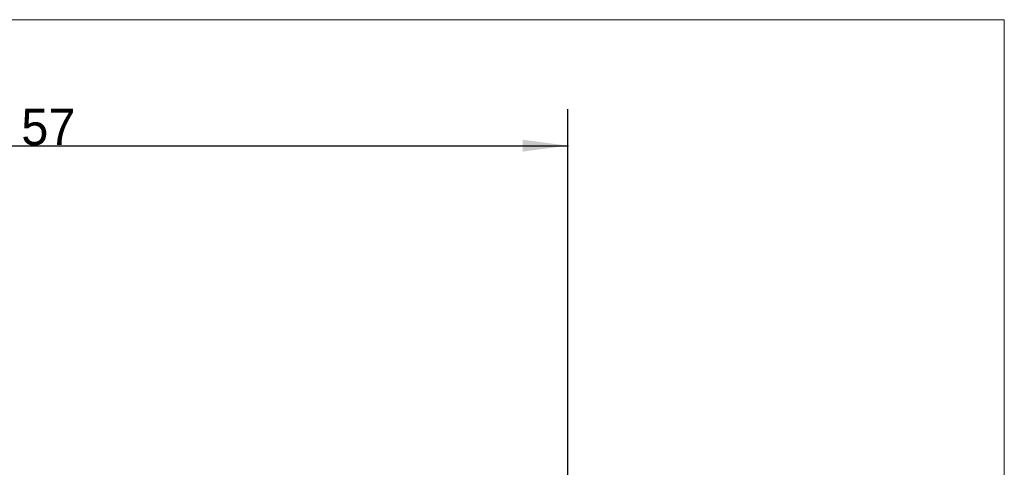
# Model space of a CAD drawing. Header units: millimetres. Extents: x -27 to 81, y -88 to 50.
# Tile 8 of 8: x 27 to 81, y 25 to 50. Entities that reach past the tile are written whole.
import ezdxf

# ---------------------------------------------------------------- set-up
doc = ezdxf.new("R2010")
doc.units = ezdxf.units.MM
doc.layers.add('INFTOTAL', color=9, linetype='CONTINUOUS', lineweight=18)
doc.layers.add('SK2', color=7, linetype='CONTINUOUS', lineweight=25)
doc.styles.add('Monospac821 BT', font='txt', dxfattribs={"height": 3.5})
doc.dimstyles.get("Standard").update_dxf_attribs({"dimtxt": 3.5, "dimasz": 3, "dimexe": 1, "dimexo": 0.5, "dimgap": 0.8, "dimtad": 1, "dimtoh": 1, "dimzin": 1, "dimdsep": 46, "dimtxsty": 'Monospac821 BT', "dimcen": 2.5, "dimadec": 1, "dimazin": 0, "dimtfac": 1, "dimtdec": 4, "dimtix": 1, "dimtmove": 1, "dimatfit": 3, "dimfxl": 1, "dimtolj": 1, "dimtzin": 1, "dimarcsym": 0})

# ---------------------------------------------------------------- blocks, each defined once
blk = doc.blocks.new('*D507')
at = {"layer": 'SK2'}
for p, q in [((0, 2.5), (0, 45)), ((57, 0), (57, 45)), ((0, 43), (57, 43))]:
    blk.add_line(p, q, dxfattribs=at)
at = {"layer": 'SK2', "color": 0}
for p in [(57, 43), (0, 2.5), (57, 0)]:
    blk.add_point(p, dxfattribs=at)
at = {"layer": 'SK2'}
for points in [[(0, 43), (2.478612, 43.326315), (2.478612, 42.673685)], [(57, 43), (54.521388, 42.673685), (54.521388, 43.326315)]]:
    blk.add_solid(points, dxfattribs=at)
at = {"layer": 'SK2', "insert": (28.5, 43), "char_height": 2, "attachment_point": 8}
blk.add_mtext('57', dxfattribs=at)

msp = doc.modelspace()

# ---------------------------------------------------------------- linework, layer by layer
at = {"layer": 'INFTOTAL'}
for p, q in [((-27.107295, 49.912195), (80.961, 49.912195)), ((80.961, 49.912195), (80.961, -88.304989))]:
    msp.add_line(p, q, dxfattribs=at)

# ---------------------------------------------------------------- dimensions: what is measured, and where the dimension line sits
at = {"layer": 'SK2'}
dim = msp.add_linear_dim(base=(57, 43), p1=(0, 2.5), p2=(57, 0), dimstyle='STANDARD', dxfattribs=at)
dim.commit()
dim.dimension.update_dxf_attribs({"geometry": '*D507', "text_midpoint": (28.5, 43), "dimtype": 160})

doc.saveas('drawing.dxf')
